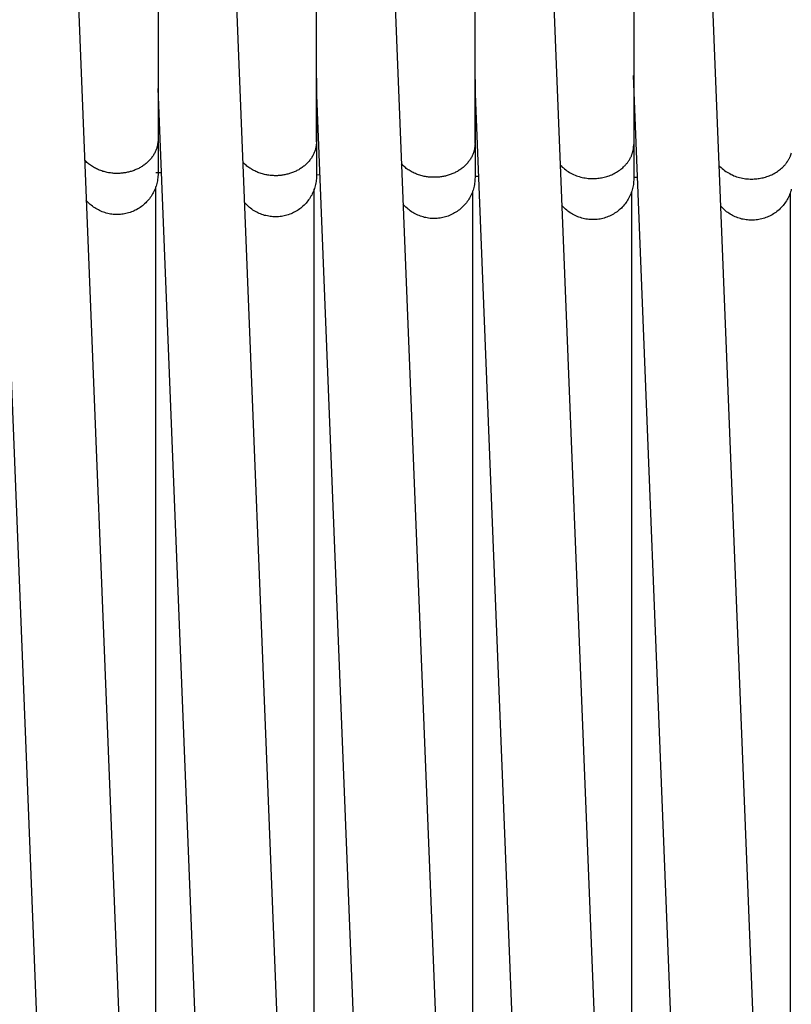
# Model space of a CAD drawing. Header units: millimetres. Extents: x 5000 to 6727, y 0 to 1679.
# Tile 17 of 106: x 5272 to 5352, y 378 to 481. Entities that reach past the tile are written whole.
import ezdxf

# ---------------------------------------------------------------- set-up
doc = ezdxf.new("R2010")
doc.units = ezdxf.units.MM
doc.layers.add('Archiv', color=18, linetype='Continuous', true_color=0x000000)
doc.layers.add('Make2D$Sichtbar$Kurven', color=18, linetype='Continuous', true_color=0x000000)

msp = doc.modelspace()

# ---------------------------------------------------------------- linework, layer by layer
at = {"layer": 'Archiv'}
for p, q in [((5302.75, 82.98), (5302.81, 463.11)), ((5319.24, 82.82), (5319.28, 462.92)), ((5335.76, 462.78), (5335.74, 74.59)), ((5352.25, 462.69), (5352.25, 74.56))]:
    msp.add_line(p, q, dxfattribs=at)
at = {"layer": 'Make2D$Sichtbar$Kurven', "color": 18, "lineweight": -3, "true_color": 0x000000}
for p, q in [((5336.01, 606.33), (5336, 467.72)), ((5303.03, 468.02), (5303.06, 605.47)), ((5319.51, 467.84), (5319.53, 605.97)), ((5286.61, 604.84), (5286.57, 468.25)), ((5278.08, 487.73), (5286.32, 281.03)), ((5294.53, 487.26), (5302.78, 280.5)), ((5311.01, 486.93), (5319.26, 280.1)), ((5327.5, 486.72), (5335.75, 279.84)), ((5344, 486.68), (5352.25, 279.72)), ((5286.57, 474.87), (5286.57, 468.17)), ((5303.03, 474.63), (5303.03, 468.11)), ((5319.51, 474.46), (5319.51, 467.93)), ((5351.5, 85.32), (5335.96, 474.88)), ((5302.05, 85.63), (5286.57, 473.53)), ((5318.52, 85.46), (5303.03, 473.7)), ((5335.01, 85.36), (5319.51, 473.87)), ((5285.59, 85.86), (5270.14, 473.34)), ((5286.57, 468.34), (5286.57, 468.25)), ((5286.41, 467.28), (5286.38, 467.2)), ((5286.44, 467.36), (5286.41, 467.28)), ((5286.46, 467.44), (5286.44, 467.36)), ((5286.48, 467.52), (5286.46, 467.44)), ((5286.5, 467.61), (5286.48, 467.52)), ((5286.52, 467.69), (5286.5, 467.61)), ((5286.53, 467.77), (5286.52, 467.69)), ((5286.55, 467.85), (5286.53, 467.77)), ((5286.56, 467.93), (5286.55, 467.85)), ((5286.57, 468.09), (5286.56, 468.01)), ((5286.56, 468.01), (5286.56, 467.93)), ((5286.57, 468.25), (5286.57, 466.51)), ((5286.57, 468.25), (5286.57, 468.25)), ((5286.57, 468.25), (5286.57, 468.17)), ((5286.57, 468.17), (5286.57, 468.09)), ((5302.94, 467.29), (5302.92, 467.21)), ((5302.96, 467.37), (5302.94, 467.29)), ((5302.98, 467.45), (5302.96, 467.37)), ((5302.99, 467.54), (5302.98, 467.45)), ((5303, 467.62), (5302.99, 467.54)), ((5303.01, 467.7), (5303, 467.62)), ((5303.02, 467.78), (5303.01, 467.7)), ((5303.03, 467.86), (5303.02, 467.78)), ((5303.03, 468.11), (5303.03, 468.02)), ((5303.03, 468.02), (5303.03, 468.01)), ((5303.03, 468.01), (5303.03, 466.28)), ((5303.03, 468.01), (5303.03, 467.94)), ((5303.03, 467.94), (5303.03, 467.86)), ((5319.45, 467.28), (5319.44, 467.2)), ((5319.47, 467.36), (5319.45, 467.28)), ((5319.48, 467.44), (5319.47, 467.36)), ((5319.49, 467.52), (5319.48, 467.44)), ((5319.5, 467.6), (5319.49, 467.52)), ((5319.51, 467.76), (5319.5, 467.68)), ((5319.5, 467.68), (5319.5, 467.6)), ((5319.51, 467.93), (5319.51, 467.84)), ((5319.51, 467.84), (5319.51, 467.84)), ((5319.51, 467.84), (5319.51, 467.76)), ((5319.51, 467.84), (5319.51, 466.1)), ((5335.96, 467.23), (5335.97, 467.29)), ((5335.97, 467.34), (5335.98, 467.4)), ((5335.97, 467.29), (5335.97, 467.34)), ((5335.98, 467.4), (5335.99, 467.45)), ((5335.99, 467.56), (5336, 467.61)), ((5335.99, 467.5), (5335.99, 467.56)), ((5335.99, 467.45), (5335.99, 467.5)), ((5336, 467.67), (5336, 467.72)), ((5336, 467.72), (5336, 465.99)), ((5336, 467.61), (5336, 467.67)), ((5285.82, 466.24), (5285.76, 466.17)), ((5285.88, 466.32), (5285.82, 466.24)), ((5285.94, 466.4), (5285.88, 466.32)), ((5285.99, 466.47), (5285.94, 466.4)), ((5286.05, 466.55), (5285.99, 466.47)), ((5286.1, 466.63), (5286.05, 466.55)), ((5286.15, 466.71), (5286.1, 466.63)), ((5286.19, 466.79), (5286.15, 466.71)), ((5286.23, 466.87), (5286.19, 466.79)), ((5286.27, 466.95), (5286.23, 466.87)), ((5286.31, 467.03), (5286.27, 466.95)), ((5286.35, 467.11), (5286.31, 467.03)), ((5286.38, 467.2), (5286.35, 467.11)), ((5286.57, 466.51), (5286.57, 464.92)), ((5302.45, 466.24), (5302.39, 466.16)), ((5302.5, 466.32), (5302.45, 466.24)), ((5302.55, 466.39), (5302.5, 466.32)), ((5302.6, 466.47), (5302.55, 466.39)), ((5302.65, 466.55), (5302.6, 466.47)), ((5302.69, 466.64), (5302.65, 466.55)), ((5302.73, 466.72), (5302.69, 466.64)), ((5302.77, 466.8), (5302.73, 466.72)), ((5302.8, 466.88), (5302.77, 466.8)), ((5302.84, 466.96), (5302.8, 466.88)), ((5302.87, 467.04), (5302.84, 466.96)), ((5302.89, 467.13), (5302.87, 467.04)), ((5302.92, 467.21), (5302.89, 467.13)), ((5303.03, 466.28), (5303.03, 464.69)), ((5319.03, 466.22), (5318.98, 466.14)), ((5319.08, 466.3), (5319.03, 466.22)), ((5319.13, 466.38), (5319.08, 466.3)), ((5319.17, 466.46), (5319.13, 466.38)), ((5319.21, 466.54), (5319.17, 466.46)), ((5319.25, 466.62), (5319.21, 466.54)), ((5319.28, 466.7), (5319.25, 466.62)), ((5319.31, 466.79), (5319.28, 466.7)), ((5319.34, 466.87), (5319.31, 466.79)), ((5319.37, 466.95), (5319.34, 466.87)), ((5319.39, 467.03), (5319.37, 466.95)), ((5319.42, 467.11), (5319.39, 467.03)), ((5319.44, 467.2), (5319.42, 467.11)), ((5335.59, 466.21), (5335.62, 466.26)), ((5335.62, 466.26), (5335.64, 466.31)), ((5335.64, 466.31), (5335.67, 466.37)), ((5335.67, 466.37), (5335.7, 466.42)), ((5335.7, 466.42), (5335.72, 466.48)), ((5335.72, 466.48), (5335.75, 466.53)), ((5335.75, 466.53), (5335.77, 466.58)), ((5335.77, 466.58), (5335.79, 466.64)), ((5335.79, 466.64), (5335.81, 466.69)), ((5335.81, 466.69), (5335.83, 466.75)), ((5335.83, 466.75), (5335.85, 466.8)), ((5335.85, 466.8), (5335.87, 466.86)), ((5335.87, 466.86), (5335.88, 466.91)), ((5335.88, 466.91), (5335.9, 466.96)), ((5335.9, 466.96), (5335.91, 467.02)), ((5335.91, 467.02), (5335.93, 467.07)), ((5335.93, 467.07), (5335.94, 467.13)), ((5335.94, 467.13), (5335.95, 467.18)), ((5335.95, 467.18), (5335.96, 467.23)), ((5352.12, 466.2), (5352.15, 466.26)), ((5352.15, 466.26), (5352.17, 466.31)), ((5352.17, 466.31), (5352.2, 466.36)), ((5352.2, 466.36), (5352.22, 466.42)), ((5352.22, 466.42), (5352.25, 466.47)), ((5352.25, 466.47), (5352.27, 466.53)), ((5352.27, 466.53), (5352.29, 466.58)), ((5352.29, 466.58), (5352.31, 466.63)), ((5352.31, 466.63), (5352.33, 466.69)), ((5352.33, 466.69), (5352.35, 466.74)), ((5352.35, 466.74), (5352.37, 466.8)), ((5352.37, 466.8), (5352.39, 466.85)), ((5279.02, 466.03), (5278.94, 466.12)), ((5279.1, 465.95), (5279.02, 466.03)), ((5279.18, 465.87), (5279.1, 465.95)), ((5279.27, 465.79), (5279.18, 465.87)), ((5279.36, 465.72), (5279.27, 465.79)), ((5279.46, 465.65), (5279.36, 465.72)), ((5279.55, 465.58), (5279.46, 465.65)), ((5279.65, 465.51), (5279.55, 465.58)), ((5279.75, 465.44), (5279.65, 465.51)), ((5279.85, 465.38), (5279.75, 465.44)), ((5279.96, 465.32), (5279.85, 465.38)), ((5280.06, 465.26), (5279.96, 465.32)), ((5280.17, 465.21), (5280.06, 465.26)), ((5280.28, 465.16), (5280.17, 465.21)), ((5284.46, 465.2), (5284.37, 465.16)), ((5284.56, 465.25), (5284.46, 465.2)), ((5284.65, 465.3), (5284.56, 465.25)), ((5284.74, 465.35), (5284.65, 465.3)), ((5284.83, 465.4), (5284.74, 465.35)), ((5284.92, 465.45), (5284.83, 465.4)), ((5285, 465.51), (5284.92, 465.45)), ((5285.09, 465.57), (5285, 465.51)), ((5285.17, 465.63), (5285.09, 465.57)), ((5285.25, 465.69), (5285.17, 465.63)), ((5285.33, 465.76), (5285.25, 465.69)), ((5285.4, 465.82), (5285.33, 465.76)), ((5285.48, 465.89), (5285.4, 465.82)), ((5285.55, 465.96), (5285.48, 465.89)), ((5285.62, 466.03), (5285.55, 465.96)), ((5285.69, 466.1), (5285.62, 466.03)), ((5285.76, 466.17), (5285.69, 466.1)), ((5295.46, 465.81), (5295.38, 465.89)), ((5295.54, 465.73), (5295.46, 465.81)), ((5295.63, 465.65), (5295.54, 465.73)), ((5295.72, 465.57), (5295.63, 465.65)), ((5295.81, 465.49), (5295.72, 465.57)), ((5295.9, 465.42), (5295.81, 465.49)), ((5296, 465.35), (5295.9, 465.42)), ((5296.1, 465.28), (5296, 465.35)), ((5296.2, 465.22), (5296.1, 465.28)), ((5296.3, 465.15), (5296.2, 465.22)), ((5301.37, 465.22), (5301.28, 465.17)), ((5301.46, 465.28), (5301.37, 465.22)), ((5301.54, 465.34), (5301.46, 465.28)), ((5301.62, 465.4), (5301.54, 465.34)), ((5301.71, 465.46), (5301.62, 465.4)), ((5301.78, 465.52), (5301.71, 465.46)), ((5301.86, 465.59), (5301.78, 465.52)), ((5301.94, 465.65), (5301.86, 465.59)), ((5302.01, 465.72), (5301.94, 465.65)), ((5302.08, 465.79), (5302.01, 465.72)), ((5302.15, 465.86), (5302.08, 465.79)), ((5302.21, 465.94), (5302.15, 465.86)), ((5302.28, 466.01), (5302.21, 465.94)), ((5302.34, 466.09), (5302.28, 466.01)), ((5302.39, 466.16), (5302.34, 466.09)), ((5311.93, 465.64), (5311.85, 465.73)), ((5312.01, 465.56), (5311.93, 465.64)), ((5312.1, 465.48), (5312.01, 465.56)), ((5312.19, 465.4), (5312.1, 465.48)), ((5312.28, 465.33), (5312.19, 465.4)), ((5312.37, 465.25), (5312.28, 465.33)), ((5312.47, 465.18), (5312.37, 465.25)), ((5318.1, 465.22), (5318.02, 465.16)), ((5318.18, 465.28), (5318.1, 465.22)), ((5318.26, 465.35), (5318.18, 465.28)), ((5318.34, 465.41), (5318.26, 465.35)), ((5318.41, 465.48), (5318.34, 465.41)), ((5318.49, 465.55), (5318.41, 465.48)), ((5318.56, 465.62), (5318.49, 465.55)), ((5318.62, 465.69), (5318.56, 465.62)), ((5318.69, 465.76), (5318.62, 465.69)), ((5318.75, 465.83), (5318.69, 465.76)), ((5318.81, 465.91), (5318.75, 465.83)), ((5318.87, 465.99), (5318.81, 465.91)), ((5318.93, 466.06), (5318.87, 465.99)), ((5318.98, 466.14), (5318.93, 466.06)), ((5319.51, 466.1), (5319.51, 464.51)), ((5328.34, 465.62), (5328.45, 465.5)), ((5328.45, 465.5), (5328.57, 465.39)), ((5328.57, 465.39), (5328.69, 465.29)), ((5328.69, 465.29), (5328.81, 465.19)), ((5328.81, 465.19), (5328.94, 465.09)), ((5334.65, 465.15), (5334.75, 465.23)), ((5334.75, 465.23), (5334.86, 465.32)), ((5334.86, 465.32), (5334.95, 465.41)), ((5334.95, 465.41), (5335.05, 465.5)), ((5335.05, 465.5), (5335.09, 465.55)), ((5335.09, 465.55), (5335.14, 465.6)), ((5335.14, 465.6), (5335.18, 465.64)), ((5335.18, 465.64), (5335.22, 465.69)), ((5335.22, 465.69), (5335.26, 465.74)), ((5335.26, 465.74), (5335.3, 465.79)), ((5335.3, 465.79), (5335.34, 465.84)), ((5335.34, 465.84), (5335.38, 465.89)), ((5335.38, 465.89), (5335.42, 465.95)), ((5335.42, 465.95), (5335.45, 466)), ((5335.45, 466), (5335.49, 466.05)), ((5335.49, 466.05), (5335.52, 466.1)), ((5335.52, 466.1), (5335.55, 466.15)), ((5335.55, 466.15), (5335.59, 466.21)), ((5336, 465.99), (5336, 464.4)), ((5344.84, 465.56), (5344.95, 465.45)), ((5344.95, 465.45), (5345.07, 465.34)), ((5345.07, 465.34), (5345.19, 465.23)), ((5345.19, 465.23), (5345.31, 465.13)), ((5351.26, 465.17), (5351.36, 465.26)), ((5351.36, 465.26), (5351.45, 465.35)), ((5351.45, 465.35), (5351.55, 465.44)), ((5351.55, 465.44), (5351.59, 465.49)), ((5351.59, 465.49), (5351.64, 465.54)), ((5351.64, 465.54), (5351.68, 465.59)), ((5351.68, 465.59), (5351.72, 465.63)), ((5351.72, 465.63), (5351.77, 465.68)), ((5351.77, 465.68), (5351.81, 465.73)), ((5351.81, 465.73), (5351.84, 465.78)), ((5351.84, 465.78), (5351.88, 465.84)), ((5351.88, 465.84), (5351.92, 465.89)), ((5351.92, 465.89), (5351.96, 465.94)), ((5351.96, 465.94), (5351.99, 465.99)), ((5351.99, 465.99), (5352.02, 466.04)), ((5352.02, 466.04), (5352.06, 466.09)), ((5352.06, 466.09), (5352.09, 466.15)), ((5352.09, 466.15), (5352.12, 466.2)), ((5280.39, 465.11), (5280.28, 465.16)), ((5280.5, 465.06), (5280.39, 465.11)), ((5280.62, 465.02), (5280.5, 465.06)), ((5280.73, 464.98), (5280.62, 465.02)), ((5280.84, 464.94), (5280.73, 464.98)), ((5280.96, 464.91), (5280.84, 464.94)), ((5281.07, 464.88), (5280.96, 464.91)), ((5281.19, 464.85), (5281.07, 464.88)), ((5281.3, 464.83), (5281.19, 464.85)), ((5281.42, 464.8), (5281.3, 464.83)), ((5281.53, 464.78), (5281.42, 464.8)), ((5281.65, 464.77), (5281.53, 464.78)), ((5281.76, 464.75), (5281.65, 464.77)), ((5281.88, 464.74), (5281.76, 464.75)), ((5281.99, 464.73), (5281.88, 464.74)), ((5282.1, 464.73), (5281.99, 464.73)), ((5282.21, 464.72), (5282.1, 464.73)), ((5282.32, 464.72), (5282.21, 464.72)), ((5282.42, 464.72), (5282.32, 464.72)), ((5282.51, 464.73), (5282.42, 464.72)), ((5282.61, 464.73), (5282.51, 464.73)), ((5282.7, 464.74), (5282.61, 464.73)), ((5282.8, 464.75), (5282.7, 464.74)), ((5282.9, 464.76), (5282.8, 464.75)), ((5283, 464.77), (5282.9, 464.76)), ((5283.1, 464.78), (5283, 464.77)), ((5283.19, 464.8), (5283.1, 464.78)), ((5283.29, 464.82), (5283.19, 464.8)), ((5283.39, 464.84), (5283.29, 464.82)), ((5283.49, 464.86), (5283.39, 464.84)), ((5283.59, 464.88), (5283.49, 464.86)), ((5283.69, 464.91), (5283.59, 464.88)), ((5283.79, 464.94), (5283.69, 464.91)), ((5283.89, 464.97), (5283.79, 464.94)), ((5283.98, 465), (5283.89, 464.97)), ((5284.08, 465.04), (5283.98, 465)), ((5284.18, 465.08), (5284.08, 465.04)), ((5284.27, 465.12), (5284.18, 465.08)), ((5284.37, 465.16), (5284.27, 465.12)), ((5286.92, 464.77), (5286.35, 464.78)), ((5286.55, 464.26), (5286.53, 464.12)), ((5286.56, 464.41), (5286.55, 464.26)), ((5286.57, 464.56), (5286.56, 464.41)), ((5286.57, 464.92), (5286.57, 464.7)), ((5286.57, 464.7), (5286.57, 464.56)), ((5296.4, 465.09), (5296.3, 465.15)), ((5296.51, 465.03), (5296.4, 465.09)), ((5296.62, 464.98), (5296.51, 465.03)), ((5296.73, 464.93), (5296.62, 464.98)), ((5296.84, 464.88), (5296.73, 464.93)), ((5296.95, 464.83), (5296.84, 464.88)), ((5297.06, 464.79), (5296.95, 464.83)), ((5297.18, 464.75), (5297.06, 464.79)), ((5297.29, 464.71), (5297.18, 464.75)), ((5297.41, 464.68), (5297.29, 464.71)), ((5297.52, 464.65), (5297.41, 464.68)), ((5297.64, 464.62), (5297.52, 464.65)), ((5297.76, 464.59), (5297.64, 464.62)), ((5297.87, 464.57), (5297.76, 464.59)), ((5297.99, 464.55), (5297.87, 464.57)), ((5298.1, 464.54), (5297.99, 464.55)), ((5298.22, 464.52), (5298.1, 464.54)), ((5298.33, 464.51), (5298.22, 464.52)), ((5298.45, 464.5), (5298.33, 464.51)), ((5298.56, 464.5), (5298.45, 464.5)), ((5298.67, 464.49), (5298.56, 464.5)), ((5298.78, 464.49), (5298.67, 464.49)), ((5298.87, 464.49), (5298.78, 464.49)), ((5298.97, 464.49), (5298.87, 464.49)), ((5299.06, 464.5), (5298.97, 464.49)), ((5299.16, 464.5), (5299.06, 464.5)), ((5299.26, 464.51), (5299.16, 464.5)), ((5299.36, 464.52), (5299.26, 464.51)), ((5299.45, 464.53), (5299.36, 464.52)), ((5299.55, 464.55), (5299.45, 464.53)), ((5299.65, 464.57), (5299.55, 464.55)), ((5299.75, 464.58), (5299.65, 464.57)), ((5299.85, 464.6), (5299.75, 464.58)), ((5299.95, 464.63), (5299.85, 464.6)), ((5300.05, 464.65), (5299.95, 464.63)), ((5300.15, 464.68), (5300.05, 464.65)), ((5300.24, 464.71), (5300.15, 464.68)), ((5300.34, 464.74), (5300.24, 464.71)), ((5300.44, 464.77), (5300.34, 464.74)), ((5300.54, 464.81), (5300.44, 464.77)), ((5300.63, 464.84), (5300.54, 464.81)), ((5300.73, 464.88), (5300.63, 464.84)), ((5300.83, 464.93), (5300.73, 464.88)), ((5300.92, 464.97), (5300.83, 464.93)), ((5301.01, 465.02), (5300.92, 464.97)), ((5301.1, 465.06), (5301.01, 465.02)), ((5301.19, 465.11), (5301.1, 465.06)), ((5301.28, 465.17), (5301.19, 465.11)), ((5303.02, 464.17), (5303.01, 464.03)), ((5303.03, 464.32), (5303.02, 464.17)), ((5303.03, 464.69), (5303.03, 464.47)), ((5303.39, 464.55), (5303.03, 464.56)), ((5303.03, 464.47), (5303.03, 464.32)), ((5312.57, 465.11), (5312.47, 465.18)), ((5312.67, 465.05), (5312.57, 465.11)), ((5312.77, 464.98), (5312.67, 465.05)), ((5312.87, 464.92), (5312.77, 464.98)), ((5312.98, 464.86), (5312.87, 464.92)), ((5313.09, 464.81), (5312.98, 464.86)), ((5313.2, 464.76), (5313.09, 464.81)), ((5313.31, 464.71), (5313.2, 464.76)), ((5313.42, 464.66), (5313.31, 464.71)), ((5313.54, 464.62), (5313.42, 464.66)), ((5313.65, 464.58), (5313.54, 464.62)), ((5313.77, 464.54), (5313.65, 464.58)), ((5313.88, 464.5), (5313.77, 464.54)), ((5314, 464.47), (5313.88, 464.5)), ((5314.11, 464.45), (5314, 464.47)), ((5314.23, 464.42), (5314.11, 464.45)), ((5314.35, 464.4), (5314.23, 464.42)), ((5314.46, 464.38), (5314.35, 464.4)), ((5314.58, 464.36), (5314.46, 464.38)), ((5314.69, 464.35), (5314.58, 464.36)), ((5314.81, 464.34), (5314.69, 464.35)), ((5314.92, 464.33), (5314.81, 464.34)), ((5315.03, 464.32), (5314.92, 464.33)), ((5315.15, 464.32), (5315.03, 464.32)), ((5315.26, 464.32), (5315.15, 464.32)), ((5315.35, 464.32), (5315.26, 464.32)), ((5315.45, 464.32), (5315.35, 464.32)), ((5315.54, 464.32), (5315.45, 464.32)), ((5315.64, 464.33), (5315.54, 464.32)), ((5315.74, 464.34), (5315.64, 464.33)), ((5315.83, 464.35), (5315.74, 464.34)), ((5315.93, 464.36), (5315.83, 464.35)), ((5316.03, 464.37), (5315.93, 464.36)), ((5316.13, 464.39), (5316.03, 464.37)), ((5316.23, 464.41), (5316.13, 464.39)), ((5316.33, 464.43), (5316.23, 464.41)), ((5316.43, 464.45), (5316.33, 464.43)), ((5316.52, 464.48), (5316.43, 464.45)), ((5316.62, 464.5), (5316.52, 464.48)), ((5316.72, 464.53), (5316.62, 464.5)), ((5316.82, 464.56), (5316.72, 464.53)), ((5316.92, 464.6), (5316.82, 464.56)), ((5317.02, 464.63), (5316.92, 464.6)), ((5317.11, 464.67), (5317.02, 464.63)), ((5317.21, 464.71), (5317.11, 464.67)), ((5317.3, 464.75), (5317.21, 464.71)), ((5317.4, 464.79), (5317.3, 464.75)), ((5317.49, 464.84), (5317.4, 464.79)), ((5317.58, 464.89), (5317.49, 464.84)), ((5317.67, 464.94), (5317.58, 464.89)), ((5317.76, 464.99), (5317.67, 464.94)), ((5317.85, 465.05), (5317.76, 464.99)), ((5317.93, 465.1), (5317.85, 465.05)), ((5318.02, 465.16), (5317.93, 465.1)), ((5319.51, 464.29), (5319.5, 464.15)), ((5319.51, 464.51), (5319.51, 464.29)), ((5319.88, 464.39), (5319.51, 464.4)), ((5328.94, 465.09), (5329.06, 465)), ((5329.06, 465), (5329.2, 464.92)), ((5329.2, 464.92), (5329.33, 464.83)), ((5329.33, 464.83), (5329.47, 464.75)), ((5329.47, 464.75), (5329.61, 464.68)), ((5329.61, 464.68), (5329.75, 464.61)), ((5329.75, 464.61), (5329.9, 464.55)), ((5329.9, 464.55), (5330.04, 464.49)), ((5330.04, 464.49), (5330.19, 464.44)), ((5330.19, 464.44), (5330.34, 464.39)), ((5330.34, 464.39), (5330.5, 464.35)), ((5330.5, 464.35), (5330.65, 464.31)), ((5330.65, 464.31), (5330.8, 464.28)), ((5330.8, 464.28), (5330.96, 464.25)), ((5330.96, 464.25), (5331.12, 464.23)), ((5331.12, 464.23), (5331.27, 464.21)), ((5331.27, 464.21), (5331.43, 464.2)), ((5331.43, 464.2), (5331.59, 464.2)), ((5331.59, 464.2), (5331.75, 464.2)), ((5331.75, 464.2), (5331.88, 464.2)), ((5331.88, 464.2), (5332.01, 464.21)), ((5332.01, 464.21), (5332.14, 464.21)), ((5332.14, 464.21), (5332.27, 464.23)), ((5332.27, 464.23), (5332.41, 464.24)), ((5332.41, 464.24), (5332.54, 464.26)), ((5332.54, 464.26), (5332.66, 464.28)), ((5332.66, 464.28), (5332.79, 464.31)), ((5332.79, 464.31), (5332.93, 464.34)), ((5332.93, 464.34), (5333.06, 464.37)), ((5333.06, 464.37), (5333.19, 464.41)), ((5333.19, 464.41), (5333.32, 464.45)), ((5333.32, 464.45), (5333.45, 464.49)), ((5333.45, 464.49), (5333.58, 464.54)), ((5333.58, 464.54), (5333.71, 464.59)), ((5333.71, 464.59), (5333.83, 464.65)), ((5333.83, 464.65), (5333.96, 464.71)), ((5333.96, 464.71), (5334.08, 464.78)), ((5334.08, 464.78), (5334.2, 464.84)), ((5334.2, 464.84), (5334.31, 464.91)), ((5334.31, 464.91), (5334.43, 464.99)), ((5334.43, 464.99), (5334.54, 465.07)), ((5334.54, 465.07), (5334.65, 465.15)), ((5336, 464.4), (5336, 464.18)), ((5336.39, 464.29), (5336, 464.29)), ((5336, 464.18), (5336, 464.03)), ((5345.31, 465.13), (5345.44, 465.04)), ((5345.44, 465.04), (5345.57, 464.94)), ((5345.57, 464.94), (5345.7, 464.86)), ((5345.7, 464.86), (5345.83, 464.77)), ((5345.83, 464.77), (5345.97, 464.7)), ((5345.97, 464.7), (5346.11, 464.62)), ((5346.11, 464.62), (5346.25, 464.56)), ((5346.25, 464.56), (5346.4, 464.49)), ((5346.4, 464.49), (5346.55, 464.43)), ((5346.55, 464.43), (5346.69, 464.38)), ((5346.69, 464.38), (5346.84, 464.33)), ((5346.84, 464.33), (5347, 464.29)), ((5347, 464.29), (5347.15, 464.25)), ((5347.15, 464.25), (5347.31, 464.22)), ((5347.31, 464.22), (5347.46, 464.19)), ((5347.46, 464.19), (5347.62, 464.17)), ((5347.62, 464.17), (5347.78, 464.16)), ((5348.64, 464.16), (5348.78, 464.17)), ((5348.78, 464.17), (5348.91, 464.18)), ((5348.91, 464.18), (5349.04, 464.2)), ((5349.04, 464.2), (5349.17, 464.22)), ((5349.17, 464.22), (5349.29, 464.25)), ((5349.29, 464.25), (5349.43, 464.28)), ((5349.43, 464.28), (5349.56, 464.31)), ((5349.56, 464.31), (5349.69, 464.35)), ((5349.69, 464.35), (5349.82, 464.39)), ((5349.82, 464.39), (5349.95, 464.43)), ((5349.95, 464.43), (5350.08, 464.48)), ((5350.08, 464.48), (5350.21, 464.54)), ((5350.21, 464.54), (5350.33, 464.59)), ((5350.33, 464.59), (5350.46, 464.65)), ((5350.46, 464.65), (5350.58, 464.72)), ((5350.58, 464.72), (5350.7, 464.78)), ((5350.7, 464.78), (5350.82, 464.85)), ((5350.82, 464.85), (5350.93, 464.93)), ((5350.93, 464.93), (5351.04, 465.01)), ((5351.04, 465.01), (5351.15, 465.09)), ((5351.15, 465.09), (5351.26, 465.17)), ((5286.32, 463.26), (5286.27, 463.12)), ((5286.28, 84.66), (5286.35, 463.35)), ((5286.37, 463.4), (5286.32, 463.26)), ((5286.41, 463.54), (5286.37, 463.4)), ((5286.45, 463.68), (5286.41, 463.54)), ((5286.48, 463.83), (5286.45, 463.68)), ((5286.51, 463.97), (5286.48, 463.83)), ((5286.53, 464.12), (5286.51, 463.97)), ((5302.82, 463.16), (5302.78, 463.02)), ((5302.87, 463.3), (5302.82, 463.16)), ((5302.9, 463.45), (5302.87, 463.3)), ((5302.94, 463.59), (5302.9, 463.45)), ((5302.97, 463.73), (5302.94, 463.59)), ((5302.99, 463.88), (5302.97, 463.73)), ((5303.01, 464.03), (5302.99, 463.88)), ((5319.38, 463.27), (5319.34, 463.13)), ((5319.41, 463.41), (5319.38, 463.27)), ((5319.44, 463.56), (5319.41, 463.41)), ((5319.47, 463.7), (5319.44, 463.56)), ((5319.48, 463.85), (5319.47, 463.7)), ((5319.5, 464), (5319.48, 463.85)), ((5319.5, 464.15), (5319.5, 464)), ((5335.87, 463.15), (5335.84, 463.01)), ((5335.91, 463.29), (5335.87, 463.15)), ((5335.93, 463.44), (5335.91, 463.29)), ((5335.96, 463.59), (5335.93, 463.44)), ((5335.98, 463.73), (5335.96, 463.59)), ((5335.99, 463.88), (5335.98, 463.73)), ((5336, 464.03), (5335.99, 463.88)), ((5347.78, 464.16), (5347.93, 464.15)), ((5347.93, 464.15), (5348.09, 464.14)), ((5348.09, 464.14), (5348.25, 464.14)), ((5348.25, 464.14), (5348.38, 464.14)), ((5348.38, 464.14), (5348.51, 464.15)), ((5348.51, 464.15), (5348.64, 464.16)), ((5285.77, 462.22), (5285.68, 462.1)), ((5285.85, 462.34), (5285.77, 462.22)), ((5285.93, 462.46), (5285.85, 462.34)), ((5286.01, 462.59), (5285.93, 462.46)), ((5286.08, 462.72), (5286.01, 462.59)), ((5286.15, 462.85), (5286.08, 462.72)), ((5286.21, 462.98), (5286.15, 462.85)), ((5286.27, 463.12), (5286.21, 462.98)), ((5302.39, 462.23), (5302.31, 462.1)), ((5302.46, 462.35), (5302.39, 462.23)), ((5302.54, 462.48), (5302.46, 462.35)), ((5302.6, 462.61), (5302.54, 462.48)), ((5302.66, 462.75), (5302.6, 462.61)), ((5302.72, 462.88), (5302.66, 462.75)), ((5302.78, 463.02), (5302.72, 462.88)), ((5318.94, 462.17), (5318.86, 462.05)), ((5319.01, 462.3), (5318.94, 462.17)), ((5319.08, 462.44), (5319.01, 462.3)), ((5319.14, 462.57), (5319.08, 462.44)), ((5319.2, 462.71), (5319.14, 462.57)), ((5319.25, 462.84), (5319.2, 462.71)), ((5319.3, 462.98), (5319.25, 462.84)), ((5319.34, 463.13), (5319.3, 462.98)), ((5335.5, 462.18), (5335.43, 462.06)), ((5335.57, 462.32), (5335.5, 462.18)), ((5335.63, 462.45), (5335.57, 462.32)), ((5335.69, 462.59), (5335.63, 462.45)), ((5335.74, 462.73), (5335.69, 462.59)), ((5335.79, 462.87), (5335.74, 462.73)), ((5335.84, 463.01), (5335.79, 462.87)), ((5352.01, 462.13), (5351.93, 462)), ((5352.07, 462.26), (5352.01, 462.13)), ((5352.13, 462.39), (5352.07, 462.26)), ((5352.19, 462.53), (5352.13, 462.39)), ((5352.25, 462.67), (5352.19, 462.53)), ((5352.29, 462.81), (5352.25, 462.67)), ((5352.34, 462.95), (5352.29, 462.81)), ((5352.37, 463.09), (5352.34, 462.95)), ((5279.2, 461.82), (5279.11, 461.93)), ((5279.31, 461.71), (5279.2, 461.82)), ((5279.41, 461.61), (5279.31, 461.71)), ((5279.52, 461.51), (5279.41, 461.61)), ((5279.63, 461.41), (5279.52, 461.51)), ((5279.75, 461.32), (5279.63, 461.41)), ((5279.87, 461.23), (5279.75, 461.32)), ((5279.99, 461.15), (5279.87, 461.23)), ((5280.11, 461.07), (5279.99, 461.15)), ((5284.6, 461.11), (5284.47, 461.04)), ((5284.72, 461.19), (5284.6, 461.11)), ((5284.84, 461.28), (5284.72, 461.19)), ((5284.96, 461.37), (5284.84, 461.28)), ((5285.07, 461.46), (5284.96, 461.37)), ((5285.18, 461.56), (5285.07, 461.46)), ((5285.29, 461.66), (5285.18, 461.56)), ((5285.39, 461.76), (5285.29, 461.66)), ((5285.49, 461.87), (5285.39, 461.76)), ((5285.59, 461.98), (5285.49, 461.87)), ((5285.68, 462.1), (5285.59, 461.98)), ((5295.65, 461.59), (5295.55, 461.7)), ((5295.75, 461.49), (5295.65, 461.59)), ((5295.86, 461.38), (5295.75, 461.49)), ((5295.97, 461.28), (5295.86, 461.38)), ((5296.08, 461.19), (5295.97, 461.28)), ((5296.19, 461.1), (5296.08, 461.19)), ((5301.41, 461.13), (5301.29, 461.04)), ((5301.52, 461.22), (5301.41, 461.13)), ((5301.63, 461.32), (5301.52, 461.22)), ((5301.74, 461.42), (5301.63, 461.32)), ((5301.85, 461.53), (5301.74, 461.42)), ((5301.95, 461.63), (5301.85, 461.53)), ((5302.04, 461.75), (5301.95, 461.63)), ((5302.14, 461.86), (5302.04, 461.75)), ((5302.22, 461.98), (5302.14, 461.86)), ((5302.31, 462.1), (5302.22, 461.98)), ((5312.12, 461.43), (5312.02, 461.54)), ((5312.22, 461.32), (5312.12, 461.43)), ((5312.33, 461.21), (5312.22, 461.32)), ((5312.44, 461.11), (5312.33, 461.21)), ((5312.55, 461.02), (5312.44, 461.11)), ((5318.11, 461.14), (5318, 461.04)), ((5318.22, 461.24), (5318.11, 461.14)), ((5318.32, 461.35), (5318.22, 461.24)), ((5318.42, 461.46), (5318.32, 461.35)), ((5318.52, 461.57), (5318.42, 461.46)), ((5318.61, 461.68), (5318.52, 461.57)), ((5318.7, 461.8), (5318.61, 461.68)), ((5318.78, 461.92), (5318.7, 461.8)), ((5318.86, 462.05), (5318.78, 461.92)), ((5328.61, 461.31), (5328.51, 461.42)), ((5328.71, 461.21), (5328.61, 461.31)), ((5328.81, 461.1), (5328.71, 461.21)), ((5328.92, 461), (5328.81, 461.1)), ((5334.71, 461.12), (5334.6, 461.02)), ((5334.81, 461.23), (5334.71, 461.12)), ((5334.91, 461.34), (5334.81, 461.23)), ((5335.01, 461.45), (5334.91, 461.34)), ((5335.1, 461.56), (5335.01, 461.45)), ((5335.19, 461.68), (5335.1, 461.56)), ((5335.28, 461.8), (5335.19, 461.68)), ((5335.36, 461.93), (5335.28, 461.8)), ((5335.43, 462.06), (5335.36, 461.93)), ((5345.11, 461.26), (5345.01, 461.37)), ((5345.21, 461.15), (5345.11, 461.26)), ((5345.31, 461.04), (5345.21, 461.15)), ((5351.31, 461.17), (5351.21, 461.07)), ((5351.41, 461.28), (5351.31, 461.17)), ((5351.51, 461.39), (5351.41, 461.28)), ((5351.6, 461.51), (5351.51, 461.39)), ((5351.69, 461.62), (5351.6, 461.51)), ((5351.78, 461.75), (5351.69, 461.62)), ((5351.86, 461.87), (5351.78, 461.75)), ((5351.93, 462), (5351.86, 461.87)), ((5280.24, 461), (5280.11, 461.07)), ((5280.37, 460.93), (5280.24, 461)), ((5280.5, 460.86), (5280.37, 460.93)), ((5280.64, 460.8), (5280.5, 460.86)), ((5280.77, 460.75), (5280.64, 460.8)), ((5280.91, 460.69), (5280.77, 460.75)), ((5281.05, 460.65), (5280.91, 460.69)), ((5281.19, 460.61), (5281.05, 460.65)), ((5281.34, 460.57), (5281.19, 460.61)), ((5281.48, 460.54), (5281.34, 460.57)), ((5281.63, 460.51), (5281.48, 460.54)), ((5281.77, 460.49), (5281.63, 460.51)), ((5281.92, 460.47), (5281.77, 460.49)), ((5282.07, 460.46), (5281.92, 460.47)), ((5282.21, 460.46), (5282.07, 460.46)), ((5282.36, 460.45), (5282.21, 460.46)), ((5282.51, 460.46), (5282.36, 460.45)), ((5282.66, 460.47), (5282.51, 460.46)), ((5282.8, 460.48), (5282.66, 460.47)), ((5282.95, 460.5), (5282.8, 460.48)), ((5283.09, 460.52), (5282.95, 460.5)), ((5283.24, 460.55), (5283.09, 460.52)), ((5283.38, 460.59), (5283.24, 460.55)), ((5283.52, 460.63), (5283.38, 460.59)), ((5283.67, 460.67), (5283.52, 460.63)), ((5283.8, 460.72), (5283.67, 460.67)), ((5283.94, 460.77), (5283.8, 460.72)), ((5284.08, 460.83), (5283.94, 460.77)), ((5284.21, 460.9), (5284.08, 460.83)), ((5284.34, 460.96), (5284.21, 460.9)), ((5284.47, 461.04), (5284.34, 460.96)), ((5296.31, 461.01), (5296.19, 461.1)), ((5296.43, 460.92), (5296.31, 461.01)), ((5296.56, 460.85), (5296.43, 460.92)), ((5296.69, 460.77), (5296.56, 460.85)), ((5296.82, 460.7), (5296.69, 460.77)), ((5296.95, 460.63), (5296.82, 460.7)), ((5297.08, 460.57), (5296.95, 460.63)), ((5297.22, 460.52), (5297.08, 460.57)), ((5297.36, 460.46), (5297.22, 460.52)), ((5297.5, 460.42), (5297.36, 460.46)), ((5297.64, 460.37), (5297.5, 460.42)), ((5297.78, 460.34), (5297.64, 460.37)), ((5297.93, 460.31), (5297.78, 460.34)), ((5298.07, 460.28), (5297.93, 460.31)), ((5298.22, 460.26), (5298.07, 460.28)), ((5298.36, 460.24), (5298.22, 460.26)), ((5298.51, 460.23), (5298.36, 460.24)), ((5298.66, 460.22), (5298.51, 460.23)), ((5298.81, 460.22), (5298.66, 460.22)), ((5298.95, 460.22), (5298.81, 460.22)), ((5299.1, 460.23), (5298.95, 460.22)), ((5299.25, 460.25), (5299.1, 460.23)), ((5299.4, 460.26), (5299.25, 460.25)), ((5299.54, 460.29), (5299.4, 460.26)), ((5299.69, 460.32), (5299.54, 460.29)), ((5299.83, 460.35), (5299.69, 460.32)), ((5299.97, 460.39), (5299.83, 460.35)), ((5300.11, 460.43), (5299.97, 460.39)), ((5300.25, 460.48), (5300.11, 460.43)), ((5300.39, 460.54), (5300.25, 460.48)), ((5300.53, 460.59), (5300.39, 460.54)), ((5300.66, 460.66), (5300.53, 460.59)), ((5300.79, 460.73), (5300.66, 460.66)), ((5300.92, 460.8), (5300.79, 460.73)), ((5301.05, 460.87), (5300.92, 460.8)), ((5301.17, 460.96), (5301.05, 460.87)), ((5301.29, 461.04), (5301.17, 460.96)), ((5312.66, 460.93), (5312.55, 461.02)), ((5312.78, 460.84), (5312.66, 460.93)), ((5312.9, 460.75), (5312.78, 460.84)), ((5313.03, 460.67), (5312.9, 460.75)), ((5313.16, 460.6), (5313.03, 460.67)), ((5313.29, 460.53), (5313.16, 460.6)), ((5313.42, 460.46), (5313.29, 460.53)), ((5313.55, 460.4), (5313.42, 460.46)), ((5313.69, 460.34), (5313.55, 460.4)), ((5313.83, 460.29), (5313.69, 460.34)), ((5313.97, 460.24), (5313.83, 460.29)), ((5314.11, 460.2), (5313.97, 460.24)), ((5314.25, 460.16), (5314.11, 460.2)), ((5314.4, 460.13), (5314.25, 460.16)), ((5314.54, 460.1), (5314.4, 460.13)), ((5314.69, 460.08), (5314.54, 460.1)), ((5314.83, 460.06), (5314.69, 460.08)), ((5315.87, 460.09), (5315.72, 460.07)), ((5316.01, 460.11), (5315.87, 460.09)), ((5316.16, 460.14), (5316.01, 460.11)), ((5316.3, 460.17), (5316.16, 460.14)), ((5316.44, 460.21), (5316.3, 460.17)), ((5316.59, 460.26), (5316.44, 460.21)), ((5316.73, 460.3), (5316.59, 460.26)), ((5316.86, 460.36), (5316.73, 460.3)), ((5317, 460.42), (5316.86, 460.36)), ((5317.13, 460.48), (5317, 460.42)), ((5317.26, 460.55), (5317.13, 460.48)), ((5317.39, 460.62), (5317.26, 460.55)), ((5317.52, 460.7), (5317.39, 460.62)), ((5317.64, 460.78), (5317.52, 460.7)), ((5317.76, 460.86), (5317.64, 460.78)), ((5317.88, 460.95), (5317.76, 460.86)), ((5318, 461.04), (5317.88, 460.95)), ((5329.04, 460.9), (5328.92, 461)), ((5329.15, 460.81), (5329.04, 460.9)), ((5329.27, 460.72), (5329.15, 460.81)), ((5329.39, 460.64), (5329.27, 460.72)), ((5329.52, 460.56), (5329.39, 460.64)), ((5329.64, 460.48), (5329.52, 460.56)), ((5329.77, 460.41), (5329.64, 460.48)), ((5329.91, 460.35), (5329.77, 460.41)), ((5330.04, 460.28), (5329.91, 460.35)), ((5330.18, 460.23), (5330.04, 460.28)), ((5330.31, 460.17), (5330.18, 460.23)), ((5330.45, 460.13), (5330.31, 460.17)), ((5330.6, 460.08), (5330.45, 460.13)), ((5330.74, 460.05), (5330.6, 460.08)), ((5332.93, 460.09), (5332.79, 460.06)), ((5333.07, 460.14), (5332.93, 460.09)), ((5333.21, 460.19), (5333.07, 460.14)), ((5333.35, 460.24), (5333.21, 460.19)), ((5333.49, 460.3), (5333.35, 460.24)), ((5333.62, 460.36), (5333.49, 460.3)), ((5333.75, 460.43), (5333.62, 460.36)), ((5333.88, 460.5), (5333.75, 460.43)), ((5334.01, 460.58), (5333.88, 460.5)), ((5334.13, 460.66), (5334.01, 460.58)), ((5334.26, 460.74), (5334.13, 460.66)), ((5334.37, 460.83), (5334.26, 460.74)), ((5334.49, 460.93), (5334.37, 460.83)), ((5334.6, 461.02), (5334.49, 460.93)), ((5345.42, 460.94), (5345.31, 461.04)), ((5345.54, 460.85), (5345.42, 460.94)), ((5345.65, 460.75), (5345.54, 460.85)), ((5345.77, 460.67), (5345.65, 460.75)), ((5345.89, 460.58), (5345.77, 460.67)), ((5346.02, 460.5), (5345.89, 460.58)), ((5346.14, 460.43), (5346.02, 460.5)), ((5346.27, 460.35), (5346.14, 460.43)), ((5346.41, 460.29), (5346.27, 460.35)), ((5346.54, 460.23), (5346.41, 460.29)), ((5346.68, 460.17), (5346.54, 460.23)), ((5346.81, 460.12), (5346.68, 460.17)), ((5346.95, 460.07), (5346.81, 460.12)), ((5349.58, 460.08), (5349.43, 460.03)), ((5349.72, 460.13), (5349.58, 460.08)), ((5349.85, 460.18), (5349.72, 460.13)), ((5349.99, 460.24), (5349.85, 460.18)), ((5350.12, 460.3), (5349.99, 460.24)), ((5350.25, 460.37), (5350.12, 460.3)), ((5350.38, 460.44), (5350.25, 460.37)), ((5350.51, 460.52), (5350.38, 460.44)), ((5350.63, 460.6), (5350.51, 460.52)), ((5350.76, 460.68), (5350.63, 460.6)), ((5350.87, 460.77), (5350.76, 460.68)), ((5350.99, 460.87), (5350.87, 460.77)), ((5351.1, 460.96), (5350.99, 460.87)), ((5351.21, 461.07), (5351.1, 460.96)), ((5314.98, 460.05), (5314.83, 460.06)), ((5315.13, 460.04), (5314.98, 460.05)), ((5315.28, 460.04), (5315.13, 460.04)), ((5315.43, 460.05), (5315.28, 460.04)), ((5315.57, 460.05), (5315.43, 460.05)), ((5315.72, 460.07), (5315.57, 460.05)), ((5330.88, 460.01), (5330.74, 460.05)), ((5331.03, 459.99), (5330.88, 460.01)), ((5331.18, 459.96), (5331.03, 459.99)), ((5331.32, 459.95), (5331.18, 459.96)), ((5331.47, 459.93), (5331.32, 459.95)), ((5331.62, 459.93), (5331.47, 459.93)), ((5331.77, 459.93), (5331.62, 459.93)), ((5331.91, 459.93), (5331.77, 459.93)), ((5332.06, 459.94), (5331.91, 459.93)), ((5332.21, 459.95), (5332.06, 459.94)), ((5332.36, 459.97), (5332.21, 459.95)), ((5332.5, 459.99), (5332.36, 459.97)), ((5332.65, 460.02), (5332.5, 459.99)), ((5332.79, 460.06), (5332.65, 460.02)), ((5347.1, 460.03), (5346.95, 460.07)), ((5347.24, 459.99), (5347.1, 460.03)), ((5347.38, 459.96), (5347.24, 459.99)), ((5347.53, 459.93), (5347.38, 459.96)), ((5347.68, 459.91), (5347.53, 459.93)), ((5347.82, 459.89), (5347.68, 459.91)), ((5347.97, 459.88), (5347.82, 459.89)), ((5348.12, 459.87), (5347.97, 459.88)), ((5348.27, 459.87), (5348.12, 459.87)), ((5348.41, 459.87), (5348.27, 459.87)), ((5348.56, 459.88), (5348.41, 459.87)), ((5348.71, 459.89), (5348.56, 459.88)), ((5348.86, 459.91), (5348.71, 459.89)), ((5349, 459.93), (5348.86, 459.91)), ((5349.15, 459.96), (5349, 459.93)), ((5349.29, 460), (5349.15, 459.96)), ((5349.43, 460.03), (5349.29, 460))]:
    msp.add_line(p, q, dxfattribs=at)

doc.saveas('drawing.dxf')
